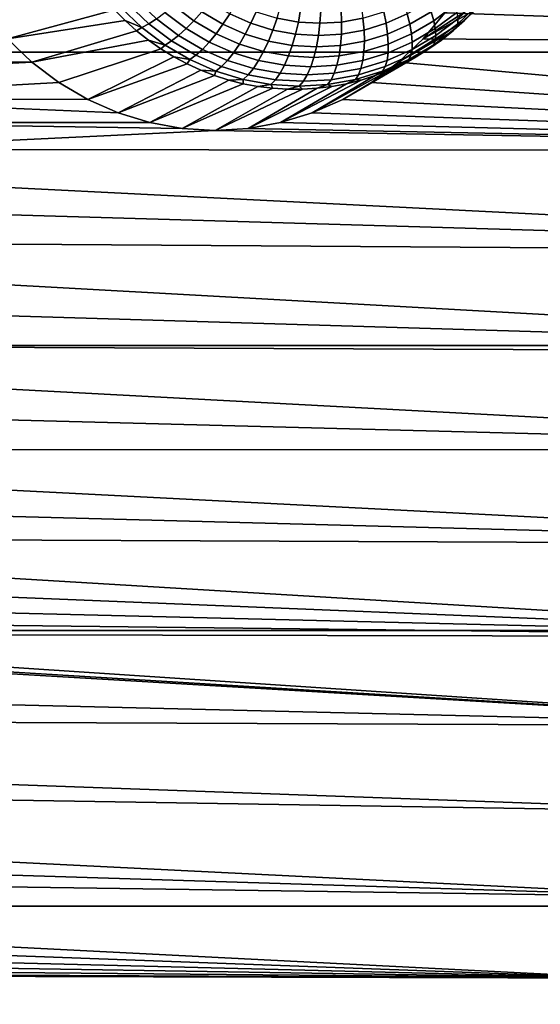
# Model space of a CAD drawing. Header units: metres. Extents: x -22 to 239, y -22 to 22.
# Tile 236 of 256: x 227.77 to 229.45, y -11.26 to -8.08. Entities that reach past the tile are written whole.
import ezdxf

# ---------------------------------------------------------------- set-up
doc = ezdxf.new("R2010")
doc.units = ezdxf.units.M
doc.layers.add('solid_10_151_033_XXX', color=7, linetype='CONTINUOUS')

msp = doc.modelspace()

# ---------------------------------------------------------------- linework, layer by layer
at = {"layer": 'solid_10_151_033_XXX'}
for points in [[(225.206329, -7.217679, 230.001892), (224.814148, -8.187881, 229.859146), (236.955811, -8.187879, 196.500198), (237.347992, -7.217677, 196.642944)], [(229.297699, -7.764188, 190.307434), (232.609756, -7.827019, 191.512924), (232.391052, -8.170125, 191.433319), (229.256973, -7.86884, 190.292603)], [(229.205597, -7.967758, 190.273911), (229.256973, -7.86884, 190.292603), (232.391052, -8.170125, 191.433319)], [(229.305969, -7.974551, 189.510071), (229.144012, -8.060113, 190.251495), (229.073181, -8.144456, 190.225708), (229.275177, -8.013602, 189.498871)], [(229.144012, -8.060113, 190.251495), (229.205597, -7.967758, 190.273911), (232.391052, -8.170125, 191.433319)], [(228.044769, -8.013602, 189.051041), (228.077652, -8.050683, 189.063004), (227.7323, -8.144456, 189.737671), (227.661469, -8.060113, 189.711899)], [(228.121979, -8.032424, 188.994583), (228.188812, -8.095983, 189.018921), (228.166336, -8.108254, 189.052063), (228.098267, -8.043524, 189.027298)], [(228.148315, -8.017607, 188.965561), (228.213501, -8.079598, 188.989288), (228.188812, -8.095983, 189.018921), (228.121979, -8.032424, 188.994583)], [(228.267517, -8.03585, 188.942871), (228.334015, -8.086054, 188.967072), (228.30899, -8.111584, 188.988922), (228.239914, -8.059423, 188.963776)], [(228.295807, -8.009338, 188.926987), (228.359375, -8.057342, 188.950119), (228.334015, -8.086054, 188.967072), (228.267517, -8.03585, 188.942871)], [(228.384598, -8.026008, 188.9384), (228.449417, -8.064127, 188.96199), (228.427612, -8.097469, 188.97496), (228.359375, -8.057342, 188.950119)], [(228.470352, -8.028646, 188.954407), (228.534943, -8.057113, 188.977905), (228.517822, -8.094284, 188.986893), (228.449417, -8.064127, 188.96199)], [(228.613647, -8.037745, 188.99733), (228.678299, -8.049435, 189.020874), (228.671021, -8.090167, 189.027451), (228.602112, -8.077706, 189.002365)], [(228.809265, -8.049435, 189.068527), (228.873917, -8.037745, 189.092072), (228.879532, -8.077706, 189.103333), (228.810608, -8.090167, 189.078247)], [(228.946701, -8.057113, 189.127777), (229.011276, -8.028646, 189.151291), (229.022446, -8.064127, 189.170563), (228.954025, -8.094284, 189.14566)], [(229.022446, -8.064127, 189.170563), (229.087265, -8.026008, 189.194153), (229.099045, -8.057342, 189.219345), (229.030823, -8.097469, 189.194504)], [(229.275177, -8.013602, 189.498871), (229.073181, -8.144456, 190.225708), (229.24231, -8.050683, 189.486908)], [(229.099045, -8.057342, 189.219345), (229.162613, -8.009338, 189.242477), (229.174072, -8.03585, 189.272827), (229.107574, -8.086054, 189.248627)], [(229.107574, -8.086054, 189.248627), (229.174072, -8.03585, 189.272827), (229.181793, -8.059423, 189.306595), (229.112701, -8.111584, 189.281448)], [(229.185486, -8.095983, 189.381668), (229.252319, -8.032424, 189.405991), (229.249466, -8.043524, 189.446289), (229.181396, -8.108254, 189.421524)], [(229.185623, -8.079598, 189.343109), (229.250809, -8.017607, 189.366837), (229.252319, -8.032424, 189.405991), (229.185486, -8.095983, 189.381668)], [(228.077652, -8.050683, 189.063004), (228.112488, -8.085667, 189.075684), (227.7323, -8.144456, 189.737671)], [(228.098267, -8.043524, 189.027298), (228.166336, -8.108254, 189.052063), (228.112488, -8.085667, 189.075684), (228.077652, -8.050683, 189.063004)], [(228.239914, -8.059423, 188.963776), (228.30899, -8.111584, 188.988922), (228.284805, -8.133434, 189.015244), (228.213501, -8.079598, 188.989288)], [(228.359375, -8.057342, 188.950119), (228.427612, -8.097469, 188.97496), (228.405365, -8.12802, 188.993042), (228.334015, -8.086054, 188.967072)], [(228.449417, -8.064127, 188.96199), (228.517822, -8.094284, 188.986893), (228.499619, -8.129214, 189.001175), (228.427612, -8.097469, 188.97496)], [(228.534943, -8.057113, 188.977905), (228.602112, -8.077706, 189.002365), (228.588989, -8.1161, 189.012802), (228.517822, -8.094284, 188.986893)], [(228.678299, -8.049435, 189.020874), (228.74379, -8.053349, 189.044708), (228.740814, -8.094337, 189.052841), (228.671021, -8.090167, 189.027451)], [(228.74379, -8.053349, 189.044708), (228.809265, -8.049435, 189.068527), (228.810608, -8.090167, 189.078247), (228.740814, -8.094337, 189.052841)], [(228.879532, -8.077706, 189.103333), (228.946701, -8.057113, 189.127777), (228.954025, -8.094284, 189.14566), (228.882874, -8.1161, 189.119766)], [(228.954025, -8.094284, 189.14566), (229.022446, -8.064127, 189.170563), (229.030823, -8.097469, 189.194504), (228.958801, -8.129214, 189.168289)], [(229.207458, -8.085667, 189.474228), (229.24231, -8.050683, 189.486908), (229.073181, -8.144456, 190.225708), (228.993927, -8.219829, 190.196869)], [(229.030823, -8.097469, 189.194504), (229.099045, -8.057342, 189.219345), (229.107574, -8.086054, 189.248627), (229.036224, -8.12802, 189.222656)], [(229.144012, -8.060113, 190.251495), (232.391052, -8.170125, 191.433319), (229.073181, -8.144456, 190.225708)], [(229.112701, -8.111584, 189.281448), (229.181793, -8.059423, 189.306595), (229.185623, -8.079598, 189.343109), (229.114319, -8.133434, 189.317169)], [(229.181396, -8.108254, 189.421524), (229.249466, -8.043524, 189.446289), (229.207458, -8.085667, 189.474228)], [(229.249466, -8.043524, 189.446289), (229.24231, -8.050683, 189.486908), (229.207458, -8.085667, 189.474228)], [(228.149185, -8.118436, 189.08905), (227.811554, -8.219829, 189.766525), (227.7323, -8.144456, 189.737671), (228.112488, -8.085667, 189.075684)], [(228.166336, -8.108254, 189.052063), (228.149185, -8.118436, 189.08905), (228.112488, -8.085667, 189.075684)], [(228.188812, -8.095983, 189.018921), (228.261917, -8.151177, 189.045517), (228.240784, -8.164469, 189.079163), (228.166336, -8.108254, 189.052063)], [(228.213501, -8.079598, 188.989288), (228.284805, -8.133434, 189.015244), (228.261917, -8.151177, 189.045517), (228.188812, -8.095983, 189.018921)], [(228.334015, -8.086054, 188.967072), (228.405365, -8.12802, 188.993042), (228.383118, -8.155186, 189.0159), (228.30899, -8.111584, 188.988922)], [(228.427612, -8.097469, 188.97496), (228.499619, -8.129214, 189.001175), (228.480682, -8.161222, 189.020462), (228.405365, -8.12802, 188.993042)], [(228.517822, -8.094284, 188.986893), (228.588989, -8.1161, 189.012802), (228.574524, -8.15218, 189.028427), (228.499619, -8.129214, 189.001175)], [(228.602112, -8.077706, 189.002365), (228.671021, -8.090167, 189.027451), (228.661987, -8.129301, 189.039368), (228.588989, -8.1161, 189.012802)], [(228.671021, -8.090167, 189.027451), (228.740814, -8.094337, 189.052841), (228.735931, -8.133719, 189.066284), (228.661987, -8.129301, 189.039368)], [(228.740814, -8.094337, 189.052841), (228.810608, -8.090167, 189.078247), (228.80986, -8.129301, 189.093185), (228.735931, -8.133719, 189.066284)], [(228.810608, -8.090167, 189.078247), (228.879532, -8.077706, 189.103333), (228.882874, -8.1161, 189.119766), (228.80986, -8.129301, 189.093185)], [(228.882874, -8.1161, 189.119766), (228.954025, -8.094284, 189.14566), (228.958801, -8.129214, 189.168289), (228.883896, -8.15218, 189.141037)], [(228.958801, -8.129214, 189.168289), (229.030823, -8.097469, 189.194504), (229.036224, -8.12802, 189.222656), (228.960907, -8.161222, 189.195251)], [(229.170761, -8.118436, 189.460861), (229.207458, -8.085667, 189.474228), (228.993927, -8.219829, 190.196869)], [(229.036224, -8.12802, 189.222656), (229.107574, -8.086054, 189.248627), (229.112701, -8.111584, 189.281448), (229.038574, -8.155186, 189.254471)], [(229.112381, -8.151177, 189.355072), (229.185486, -8.095983, 189.381668), (229.181396, -8.108254, 189.421524), (229.106949, -8.164469, 189.394424)], [(229.114319, -8.133434, 189.317169), (229.185623, -8.079598, 189.343109), (229.185486, -8.095983, 189.381668), (229.112381, -8.151177, 189.355072)], [(229.181396, -8.108254, 189.421524), (229.207458, -8.085667, 189.474228), (229.170761, -8.118436, 189.460861)], [(228.149185, -8.118436, 189.08905), (228.187622, -8.148878, 189.103027), (227.811554, -8.219829, 189.766525)], [(228.166336, -8.108254, 189.052063), (228.240784, -8.164469, 189.079163), (228.187622, -8.148878, 189.103027), (228.149185, -8.118436, 189.08905)], [(228.284805, -8.133434, 189.015244), (228.361313, -8.178435, 189.043091), (228.340363, -8.197316, 189.074066), (228.261917, -8.151177, 189.045517)], [(228.30899, -8.111584, 188.988922), (228.383118, -8.155186, 189.0159), (228.361313, -8.178435, 189.043091), (228.284805, -8.133434, 189.015244)], [(228.405365, -8.12802, 188.993042), (228.480682, -8.161222, 189.020462), (228.46138, -8.189681, 189.044388), (228.383118, -8.155186, 189.0159)], [(228.499619, -8.129214, 189.001175), (228.574524, -8.15218, 189.028427), (228.559021, -8.185239, 189.048981), (228.480682, -8.161222, 189.020462)], [(228.588989, -8.1161, 189.012802), (228.661987, -8.129301, 189.039368), (228.651382, -8.166075, 189.056412), (228.574524, -8.15218, 189.028427)], [(228.661987, -8.129301, 189.039368), (228.735931, -8.133719, 189.066284), (228.729218, -8.170727, 189.084732), (228.651382, -8.166075, 189.056412)], [(228.735931, -8.133719, 189.066284), (228.80986, -8.129301, 189.093185), (228.807037, -8.166075, 189.113068), (228.729218, -8.170727, 189.084732)], [(228.80986, -8.129301, 189.093185), (228.882874, -8.1161, 189.119766), (228.883896, -8.15218, 189.141037), (228.807037, -8.166075, 189.113068)], [(228.883896, -8.15218, 189.141037), (228.958801, -8.129214, 189.168289), (228.960907, -8.161222, 189.195251), (228.882568, -8.185239, 189.166733)], [(229.132339, -8.148878, 189.446884), (229.170761, -8.118436, 189.460861), (228.993927, -8.219829, 190.196869), (228.90715, -8.285358, 190.165283)], [(228.960907, -8.161222, 189.195251), (229.036224, -8.12802, 189.222656), (229.038574, -8.155186, 189.254471), (228.960312, -8.189681, 189.225983)], [(229.037811, -8.178435, 189.289322), (229.114319, -8.133434, 189.317169), (229.112381, -8.151177, 189.355072), (229.033936, -8.197316, 189.326508)], [(229.038574, -8.155186, 189.254471), (229.112701, -8.111584, 189.281448), (229.114319, -8.133434, 189.317169), (229.037811, -8.178435, 189.289322)], [(229.106949, -8.164469, 189.394424), (229.181396, -8.108254, 189.421524), (229.132339, -8.148878, 189.446884)], [(229.181396, -8.108254, 189.421524), (229.170761, -8.118436, 189.460861), (229.132339, -8.148878, 189.446884)], [(226.800598, -8.209009, 189.39856), (226.703903, -8.161805, 189.363373), (227.7323, -8.144456, 189.737671), (227.811554, -8.219829, 189.766525)], [(228.227646, -8.176891, 189.117599), (227.898346, -8.285358, 189.798111), (227.811554, -8.219829, 189.766525), (228.187622, -8.148878, 189.103027)], [(228.240784, -8.164469, 189.079163), (228.227646, -8.176891, 189.117599), (228.187622, -8.148878, 189.103027)], [(228.240784, -8.164469, 189.079163), (228.320679, -8.211458, 189.108246), (228.269135, -8.202381, 189.132706), (228.227646, -8.176891, 189.117599)], [(228.261917, -8.151177, 189.045517), (228.340363, -8.197316, 189.074066), (228.320679, -8.211458, 189.108246), (228.240784, -8.164469, 189.079163)], [(228.383118, -8.155186, 189.0159), (228.46138, -8.189681, 189.044388), (228.442078, -8.214038, 189.072495), (228.361313, -8.178435, 189.043091)], [(228.480682, -8.161222, 189.020462), (228.559021, -8.185239, 189.048981), (228.54277, -8.214635, 189.07402), (228.46138, -8.189681, 189.044388)], [(228.574524, -8.15218, 189.028427), (228.651382, -8.166075, 189.056412), (228.639404, -8.199772, 189.078232), (228.559021, -8.185239, 189.048981)], [(228.651382, -8.166075, 189.056412), (228.729218, -8.170727, 189.084732), (228.720795, -8.204637, 189.107849), (228.639404, -8.199772, 189.078232)], [(228.729218, -8.170727, 189.084732), (228.807037, -8.166075, 189.113068), (228.8022, -8.199772, 189.137482), (228.720795, -8.204637, 189.107849)], [(228.807037, -8.166075, 189.113068), (228.883896, -8.15218, 189.141037), (228.882568, -8.185239, 189.166733), (228.8022, -8.199772, 189.137482)], [(228.882568, -8.185239, 189.166733), (228.960907, -8.161222, 189.195251), (228.960312, -8.189681, 189.225983), (228.878922, -8.214635, 189.196365)], [(229.092316, -8.176891, 189.432312), (229.132339, -8.148878, 189.446884), (228.90715, -8.285358, 190.165283)], [(228.960312, -8.189681, 189.225983), (229.038574, -8.155186, 189.254471), (229.037811, -8.178435, 189.289322), (228.957031, -8.214038, 189.259918)], [(229.073181, -8.144456, 190.225708), (232.391052, -8.170125, 191.433319), (232.163055, -8.506325, 191.350342), (228.993927, -8.219829, 190.196869)], [(229.033936, -8.197316, 189.326508), (229.112381, -8.151177, 189.355072), (229.106949, -8.164469, 189.394424), (229.027054, -8.211458, 189.365341)], [(229.027054, -8.211458, 189.365341), (229.106949, -8.164469, 189.394424), (229.050827, -8.202381, 189.417221)], [(229.106949, -8.164469, 189.394424), (229.092316, -8.176891, 189.432312), (229.050827, -8.202381, 189.417221)], [(229.106949, -8.164469, 189.394424), (229.132339, -8.148878, 189.446884), (229.092316, -8.176891, 189.432312)], [(224.814148, -8.187881, 229.859146), (224.373199, -9.134019, 229.698654), (236.514862, -9.134017, 196.339706), (236.955811, -8.187879, 196.500198)], [(228.227646, -8.176891, 189.117599), (228.269135, -8.202381, 189.132706), (227.991302, -8.34003, 189.83194), (227.898346, -8.285358, 189.798111)], [(228.340363, -8.197316, 189.074066), (228.423172, -8.233817, 189.104218), (228.405014, -8.248633, 189.138947), (228.320679, -8.211458, 189.108246)], [(228.361313, -8.178435, 189.043091), (228.442078, -8.214038, 189.072495), (228.423172, -8.233817, 189.104218), (228.340363, -8.197316, 189.074066)], [(228.46138, -8.189681, 189.044388), (228.54277, -8.214635, 189.07402), (228.526093, -8.239793, 189.103058), (228.442078, -8.214038, 189.072495)], [(228.559021, -8.185239, 189.048981), (228.639404, -8.199772, 189.078232), (228.626282, -8.229733, 189.104401), (228.54277, -8.214635, 189.07402)], [(228.8022, -8.199772, 189.137482), (228.882568, -8.185239, 189.166733), (228.878922, -8.214635, 189.196365), (228.79541, -8.229733, 189.16597)], [(229.050827, -8.202381, 189.417221), (229.092316, -8.176891, 189.432312), (228.90715, -8.285358, 190.165283), (228.814194, -8.34003, 190.131454)], [(228.878922, -8.214635, 189.196365), (228.960312, -8.189681, 189.225983), (228.957031, -8.214038, 189.259918), (228.873032, -8.239793, 189.22934)], [(228.951126, -8.233817, 189.296371), (229.033936, -8.197316, 189.326508), (229.027054, -8.211458, 189.365341), (228.942719, -8.248633, 189.334656)], [(228.957031, -8.214038, 189.259918), (229.037811, -8.178435, 189.289322), (229.033936, -8.197316, 189.326508), (228.951126, -8.233817, 189.296371)], [(226.891586, -8.267359, 189.431671), (226.800598, -8.209009, 189.39856), (227.811554, -8.219829, 189.766525)], [(226.976044, -8.336316, 189.462418), (226.891586, -8.267359, 189.431671), (227.811554, -8.219829, 189.766525), (227.898346, -8.285358, 189.798111)], [(228.269135, -8.202381, 189.132706), (228.311935, -8.22526, 189.148285), (227.991302, -8.34003, 189.83194)], [(228.311935, -8.22526, 189.148285), (228.355927, -8.245452, 189.164291), (228.08963, -8.383379, 189.867737), (227.991302, -8.34003, 189.83194)], [(228.320679, -8.211458, 189.108246), (228.311935, -8.22526, 189.148285), (228.269135, -8.202381, 189.132706)], [(228.320679, -8.211458, 189.108246), (228.405014, -8.248633, 189.138947), (228.355927, -8.245452, 189.164291), (228.311935, -8.22526, 189.148285)], [(228.442078, -8.214038, 189.072495), (228.526093, -8.239793, 189.103058), (228.509293, -8.260222, 189.135559), (228.423172, -8.233817, 189.104218)], [(228.54277, -8.214635, 189.07402), (228.626282, -8.229733, 189.104401), (228.612274, -8.255376, 189.13443), (228.526093, -8.239793, 189.103058)], [(228.626282, -8.229733, 189.104401), (228.710846, -8.234788, 189.135193), (228.699554, -8.260592, 189.166199), (228.612274, -8.255376, 189.13443)], [(228.639404, -8.199772, 189.078232), (228.720795, -8.204637, 189.107849), (228.710846, -8.234788, 189.135193), (228.626282, -8.229733, 189.104401)], [(228.710846, -8.234788, 189.135193), (228.79541, -8.229733, 189.16597), (228.78685, -8.255376, 189.197968), (228.699554, -8.260592, 189.166199)], [(228.720795, -8.204637, 189.107849), (228.8022, -8.199772, 189.137482), (228.79541, -8.229733, 189.16597), (228.710846, -8.234788, 189.135193)], [(228.964035, -8.245452, 189.38562), (229.008011, -8.22526, 189.401627), (228.814194, -8.34003, 190.131454), (228.715851, -8.383379, 190.095657)], [(228.79541, -8.229733, 189.16597), (228.878922, -8.214635, 189.196365), (228.873032, -8.239793, 189.22934), (228.78685, -8.255376, 189.197968)], [(229.008011, -8.22526, 189.401627), (229.050827, -8.202381, 189.417221), (228.814194, -8.34003, 190.131454)], [(228.873032, -8.239793, 189.22934), (228.957031, -8.214038, 189.259918), (228.951126, -8.233817, 189.296371), (228.865005, -8.260222, 189.26503)], [(228.90715, -8.285358, 190.165283), (228.993927, -8.219829, 190.196869), (232.163055, -8.506325, 191.350342)], [(228.942719, -8.248633, 189.334656), (229.027054, -8.211458, 189.365341), (228.964035, -8.245452, 189.38562)], [(229.027054, -8.211458, 189.365341), (229.008011, -8.22526, 189.401627), (228.964035, -8.245452, 189.38562)], [(229.027054, -8.211458, 189.365341), (229.050827, -8.202381, 189.417221), (229.008011, -8.22526, 189.401627)], [(228.355927, -8.245452, 189.164291), (228.40094, -8.262888, 189.180679), (228.08963, -8.383379, 189.867737)], [(228.405014, -8.248633, 189.138947), (228.40094, -8.262888, 189.180679), (228.355927, -8.245452, 189.164291)], [(228.405014, -8.248633, 189.138947), (228.492737, -8.275526, 189.170868), (228.446823, -8.277509, 189.197372), (228.40094, -8.262888, 189.180679)], [(228.423172, -8.233817, 189.104218), (228.509293, -8.260222, 189.135559), (228.492737, -8.275526, 189.170868), (228.405014, -8.248633, 189.138947)], [(228.509293, -8.260222, 189.135559), (228.597656, -8.2762, 189.167725), (228.582718, -8.291799, 189.203629), (228.492737, -8.275526, 189.170868)], [(228.526093, -8.239793, 189.103058), (228.612274, -8.255376, 189.13443), (228.597656, -8.2762, 189.167725), (228.509293, -8.260222, 189.135559)], [(228.612274, -8.255376, 189.13443), (228.699554, -8.260592, 189.166199), (228.687149, -8.281549, 189.200287), (228.597656, -8.2762, 189.167725)], [(228.699554, -8.260592, 189.166199), (228.78685, -8.255376, 189.197968), (228.776642, -8.2762, 189.232864), (228.687149, -8.281549, 189.200287)], [(228.919022, -8.262888, 189.369232), (228.964035, -8.245452, 189.38562), (228.715851, -8.383379, 190.095657)], [(228.776642, -8.2762, 189.232864), (228.865005, -8.260222, 189.26503), (228.854996, -8.275526, 189.302719), (228.765015, -8.291799, 189.269974)], [(228.78685, -8.255376, 189.197968), (228.873032, -8.239793, 189.22934), (228.865005, -8.260222, 189.26503), (228.776642, -8.2762, 189.232864)], [(228.865005, -8.260222, 189.26503), (228.951126, -8.233817, 189.296371), (228.942719, -8.248633, 189.334656), (228.854996, -8.275526, 189.302719)], [(228.854996, -8.275526, 189.302719), (228.942719, -8.248633, 189.334656), (228.919022, -8.262888, 189.369232), (228.873123, -8.277509, 189.352539)], [(228.942719, -8.248633, 189.334656), (228.964035, -8.245452, 189.38562), (228.919022, -8.262888, 189.369232)], [(226.976044, -8.336316, 189.462418), (227.898346, -8.285358, 189.798111), (227.991302, -8.34003, 189.83194)], [(228.40094, -8.262888, 189.180679), (228.446823, -8.277509, 189.197372), (228.191711, -8.414679, 189.904892), (228.08963, -8.383379, 189.867737)], [(228.446823, -8.277509, 189.197372), (228.493439, -8.289265, 189.21434), (228.191711, -8.414679, 189.904892)], [(228.493439, -8.289265, 189.21434), (228.540619, -8.298118, 189.231522), (228.2966, -8.433641, 189.943054), (228.191711, -8.414679, 189.904892)], [(228.492737, -8.275526, 189.170868), (228.493439, -8.289265, 189.21434), (228.446823, -8.277509, 189.197372)], [(228.492737, -8.275526, 189.170868), (228.582718, -8.291799, 189.203629), (228.540619, -8.298118, 189.231522), (228.493439, -8.289265, 189.21434)], [(228.779327, -8.298118, 189.318405), (228.826508, -8.289265, 189.335571), (228.61377, -8.414679, 190.058502), (228.508896, -8.433641, 190.020325)], [(228.582718, -8.291799, 189.203629), (228.588196, -8.304036, 189.248825), (228.540619, -8.298118, 189.231522)], [(228.597656, -8.2762, 189.167725), (228.687149, -8.281549, 189.200287), (228.673859, -8.297245, 189.236801), (228.582718, -8.291799, 189.203629)], [(228.582718, -8.291799, 189.203629), (228.673859, -8.297245, 189.236801), (228.636017, -8.307, 189.266235), (228.588196, -8.304036, 189.248825)], [(228.873123, -8.277509, 189.352539), (228.919022, -8.262888, 189.369232), (228.715851, -8.383379, 190.095657), (228.61377, -8.414679, 190.058502)], [(228.826508, -8.289265, 189.335571), (228.873123, -8.277509, 189.352539), (228.61377, -8.414679, 190.058502)], [(228.687149, -8.281549, 189.200287), (228.776642, -8.2762, 189.232864), (228.765015, -8.291799, 189.269974), (228.673859, -8.297245, 189.236801)], [(228.673859, -8.297245, 189.236801), (228.765015, -8.291799, 189.269974), (228.73175, -8.304036, 189.301086), (228.683929, -8.307, 189.283676)], [(228.765015, -8.291799, 189.269974), (228.779327, -8.298118, 189.318405), (228.73175, -8.304036, 189.301086)], [(228.765015, -8.291799, 189.269974), (228.854996, -8.275526, 189.302719), (228.826508, -8.289265, 189.335571), (228.779327, -8.298118, 189.318405)], [(228.814194, -8.34003, 190.131454), (228.90715, -8.285358, 190.165283), (232.163055, -8.506325, 191.350342)], [(228.854996, -8.275526, 189.302719), (228.873123, -8.277509, 189.352539), (228.826508, -8.289265, 189.335571)], [(228.540619, -8.298118, 189.231522), (228.588196, -8.304036, 189.248825), (228.2966, -8.433641, 189.943054)], [(228.588196, -8.304036, 189.248825), (228.636017, -8.307, 189.266235), (228.40274, -8.439987, 189.981689), (228.2966, -8.433641, 189.943054)], [(228.683929, -8.307, 189.283676), (228.73175, -8.304036, 189.301086), (228.508896, -8.433641, 190.020325), (228.40274, -8.439987, 189.981689)], [(228.636017, -8.307, 189.266235), (228.683929, -8.307, 189.283676), (228.40274, -8.439987, 189.981689)], [(228.73175, -8.304036, 189.301086), (228.779327, -8.298118, 189.318405), (228.508896, -8.433641, 190.020325)], [(228.673859, -8.297245, 189.236801), (228.683929, -8.307, 189.283676), (228.636017, -8.307, 189.266235)], [(227.052521, -8.414726, 189.49025), (226.976044, -8.336316, 189.462418), (228.08963, -8.383379, 189.867737), (228.191711, -8.414679, 189.904892)], [(226.976044, -8.336316, 189.462418), (227.991302, -8.34003, 189.83194), (228.08963, -8.383379, 189.867737)], [(228.715851, -8.383379, 190.095657), (228.814194, -8.34003, 190.131454), (232.163055, -8.506325, 191.350342)], [(228.61377, -8.414679, 190.058502), (228.715851, -8.383379, 190.095657), (232.163055, -8.506325, 191.350342)], [(227.052521, -8.414726, 189.49025), (228.191711, -8.414679, 189.904892), (228.2966, -8.433641, 189.943054)], [(227.120422, -8.501927, 189.514969), (227.052521, -8.414726, 189.49025), (228.2966, -8.433641, 189.943054), (228.40274, -8.439987, 189.981689)], [(228.508896, -8.433641, 190.020325), (228.61377, -8.414679, 190.058502), (232.163055, -8.506325, 191.350342)], [(227.120422, -8.501927, 189.514969), (228.40274, -8.439987, 189.981689), (232.163055, -8.506325, 191.350342)], [(228.40274, -8.439987, 189.981689), (228.508896, -8.433641, 190.020325), (232.163055, -8.506325, 191.350342)], [(227.120422, -8.501927, 189.514969), (232.163055, -8.506325, 191.350342), (231.925949, -8.835343, 191.264038), (227.178635, -8.596561, 189.536163)], [(227.226547, -8.697538, 189.553589), (227.178635, -8.596561, 189.536163), (231.925949, -8.835343, 191.264038)], [(227.263565, -8.803706, 189.567062), (227.226547, -8.697538, 189.553589), (231.925949, -8.835343, 191.264038)], [(227.263565, -8.803706, 189.567062), (231.925949, -8.835343, 191.264038), (231.679977, -9.15685, 191.174515), (227.289124, -8.913404, 189.57637)], [(227.303024, -9.025709, 189.581421), (227.289124, -8.913404, 189.57637), (231.679977, -9.15685, 191.174515)], [(227.305008, -9.138741, 189.582153), (227.303024, -9.025709, 189.581421), (231.679977, -9.15685, 191.174515)], [(224.373199, -9.134019, 229.698654), (223.884811, -10.053299, 229.520889), (236.026474, -10.053297, 196.161942), (236.514862, -9.134017, 196.339706)], [(227.305008, -9.138741, 189.582153), (231.679977, -9.15685, 191.174515), (231.425308, -9.470621, 191.081818), (227.295074, -9.251457, 189.578537)], [(227.273361, -9.36221, 189.570633), (227.295074, -9.251457, 189.578537), (231.425308, -9.470621, 191.081818)], [(227.240128, -9.469678, 189.558533), (227.273361, -9.36221, 189.570633), (231.425308, -9.470621, 191.081818)], [(227.240128, -9.469678, 189.558533), (231.425308, -9.470621, 191.081818), (231.162125, -9.776412, 190.986023), (227.19577, -9.572577, 189.542389)], [(227.140945, -9.669408, 189.52243), (227.19577, -9.572577, 189.542389), (231.162125, -9.776412, 190.986023)], [(227.076141, -9.759274, 189.498856), (227.140945, -9.669408, 189.52243), (231.162125, -9.776412, 190.986023)], [(227.076141, -9.759274, 189.498856), (231.162125, -9.776412, 190.986023), (230.890732, -10.073891, 190.887253), (227.002457, -9.840672, 189.472031)], [(226.920517, -9.912919, 189.442215), (227.002457, -9.840672, 189.472031), (230.890732, -10.073891, 190.887253)], [(226.920517, -9.912919, 189.442215), (230.890732, -10.073891, 190.887253), (226.831589, -9.97488, 189.409836)], [(226.73671, -10.025855, 189.375305), (226.831589, -9.97488, 189.409836), (230.890732, -10.073891, 190.887253)], [(226.636932, -10.065249, 189.338989), (226.73671, -10.025855, 189.375305), (230.890732, -10.073891, 190.887253)], [(223.884811, -10.053299, 229.520889), (223.350296, -10.943189, 229.326355), (235.491974, -10.943188, 195.967407), (236.026474, -10.053297, 196.161942)], [(226.636932, -10.065249, 189.338989), (230.890732, -10.073891, 190.887253), (230.611328, -10.362842, 190.785553), (226.533859, -10.092456, 189.301468)], [(226.428329, -10.107242, 189.263062), (226.533859, -10.092456, 189.301468), (230.611328, -10.362842, 190.785553)], [(224.92131, -10.226243, 188.714554), (224.923294, -10.113242, 188.715271), (226.322113, -10.109359, 189.224411), (230.611328, -10.362842, 190.785553)], [(226.322113, -10.109359, 189.224411), (226.428329, -10.107242, 189.263062), (230.611328, -10.362842, 190.785553)], [(224.90741, -10.338549, 188.709503), (224.92131, -10.226243, 188.714554), (230.611328, -10.362842, 190.785553)], [(224.90741, -10.338549, 188.709503), (230.611328, -10.362842, 190.785553), (230.324097, -10.643051, 190.681015), (224.881836, -10.448277, 188.700195)], [(224.844833, -10.554418, 188.686722), (224.881836, -10.448277, 188.700195), (230.324097, -10.643051, 190.681015)], [(224.844833, -10.554418, 188.686722), (230.324097, -10.643051, 190.681015), (230.029373, -10.914219, 190.57373), (224.796921, -10.655416, 188.669281)], [(224.738693, -10.750069, 188.648087), (224.796921, -10.655416, 188.669281), (230.029373, -10.914219, 190.57373)], [(224.670807, -10.837244, 188.623383), (224.738693, -10.750069, 188.648087), (230.029373, -10.914219, 190.57373)], [(224.670807, -10.837244, 188.623383), (230.029373, -10.914219, 190.57373), (229.727356, -11.176139, 190.463821), (224.594299, -10.915674, 188.595535)], [(224.509857, -10.984631, 188.564804), (224.594299, -10.915674, 188.595535), (229.727356, -11.176139, 190.463821)], [(223.350296, -10.943189, 229.326355), (222.771347, -11.800925, 229.115631), (234.91301, -11.800924, 195.756683), (235.491974, -10.943188, 195.967407)], [(224.418884, -11.04296, 188.531693), (224.509857, -10.984631, 188.564804), (229.727356, -11.176139, 190.463821)], [(224.322159, -11.090177, 188.49649), (224.418884, -11.04296, 188.531693), (229.727356, -11.176139, 190.463821)], [(224.322159, -11.090177, 188.49649), (229.727356, -11.176139, 190.463821), (224.221207, -11.125534, 188.459732)], [(224.0112, -11.15921, 188.383301), (224.117142, -11.148637, 188.42186), (229.727356, -11.176139, 190.463821)], [(224.117142, -11.148637, 188.42186), (224.221207, -11.125534, 188.459732), (229.727356, -11.176139, 190.463821)], [(224.0112, -11.15921, 188.383301), (229.727356, -11.176139, 190.463821), (229.418274, -11.428628, 190.351318), (222.090347, -11.222472, 187.684174)], [(229.658234, -11.372212, 190.44519), (229.418274, -11.428628, 190.351318), (229.727356, -11.176139, 190.463821)], [(222.011078, -11.297859, 187.655319), (222.090347, -11.222472, 187.684174), (229.418274, -11.428628, 190.351318)]]:
    msp.add_3dface(points, dxfattribs=at)

doc.saveas('drawing.dxf')
